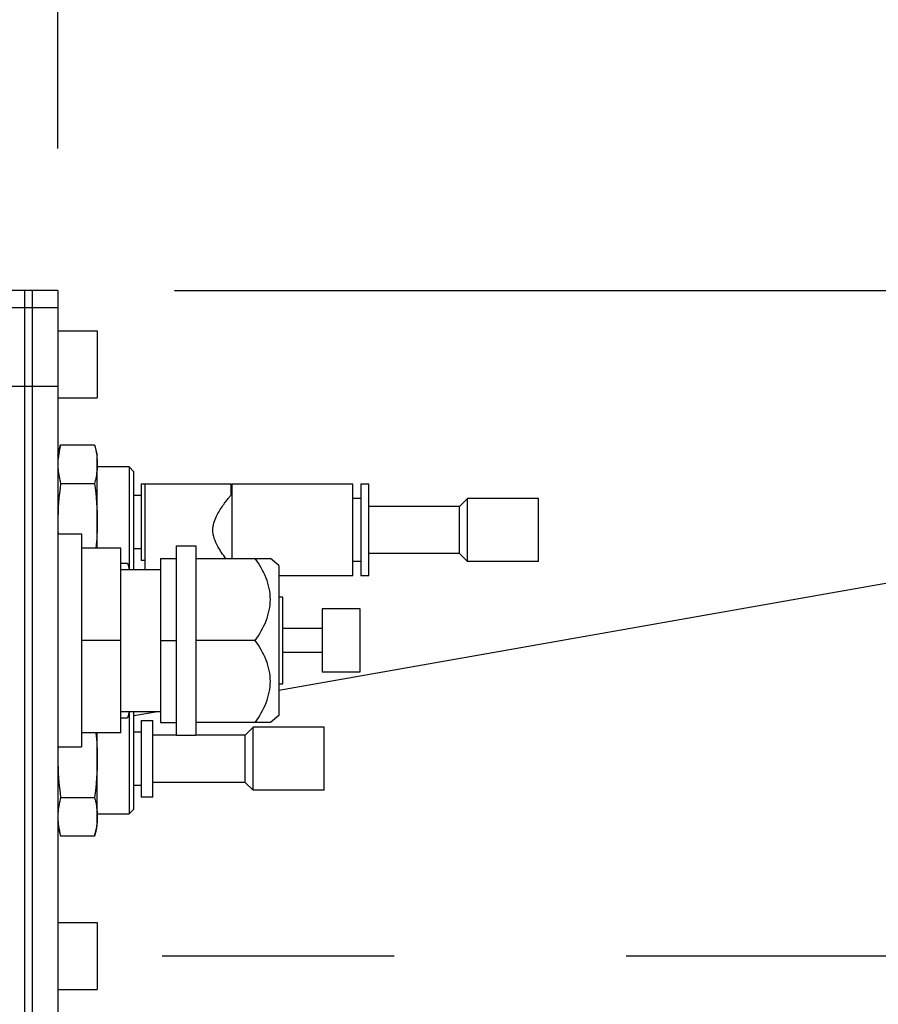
# Model space of a CAD drawing. Header units: millimetres. Extents: x 0 to 770, y -15 to 420.
# Tile 32 of 116: x 143 to 152, y 272 to 283. Entities that reach past the tile are written whole.
import ezdxf

# ---------------------------------------------------------------- set-up
doc = ezdxf.new("R2010")
doc.units = ezdxf.units.MM
doc.header["$LTSCALE"] = 32.67
doc.linetypes.add('CENTER', pattern=[0.6, 0.375, -0.075, 0.075, -0.075])
doc.linetypes.add('PHANTOM', pattern=[0.8, 0.45, -0.05, 0.1, -0.05, 0.1, -0.05])
doc.layers.get('0').update_dxf_attribs({"linetype": 'CONTINUOUS'})
for name, color, linetype in [('ASSY', 7, 'CONTINUOUS'), ('AXIS', 7, 'CONTINUOUS'), ('CHAMFER', 7, 'CONTINUOUS'), ('CRV2', 7, 'CONTINUOUS'), ('DRIV_DIM', 7, 'CONTINUOUS'), ('ROUND', 7, 'CONTINUOUS')]:
    doc.layers.add(name, color=color, linetype=linetype)
doc.styles.get("Standard").update_dxf_attribs({"font": 'txt', "width": 0.8})
doc.dimstyles.new('DIMSTYLE_10', dxfattribs={"dimtxt": 3.8, "dimasz": 1.8, "dimexe": 2, "dimexo": 1.5, "dimgap": 0.95, "dimtad": 1, "dimdec": 3, "dimlfac": 12, "dimdsep": 46, "dimtxsty": 'STANDARD', "dimblk": 'OPEN', "dimblk1": 'OPEN', "dimblk2": 'OPEN', "dimcen": 0.09, "dimadec": 0, "dimazin": 0, "dimtp": 0.001, "dimtm": 0.001, "dimtfac": 1, "dimtdec": 3, "dimtofl": 0, "dimtmove": 0, "dimatfit": 3, "dimldrblk": 'OPEN', "dimfxl": 1, "dimtolj": 1, "dimarcsym": 0})
doc.dimstyles.new('DIMSTYLE_11', dxfattribs={"dimtxt": 3.8, "dimasz": 1.8, "dimexe": 2, "dimexo": 1.5, "dimgap": 0.95, "dimtad": 1, "dimdec": 0, "dimlfac": 12, "dimdsep": 46, "dimtxsty": 'STANDARD', "dimblk": 'OPEN', "dimblk1": 'OPEN', "dimblk2": 'OPEN', "dimcen": 0.09, "dimadec": 0, "dimazin": 0, "dimtp": 0.001, "dimtm": 0.001, "dimtfac": 1, "dimtdec": 0, "dimtofl": 0, "dimtmove": 0, "dimatfit": 3, "dimldrblk": 'OPEN', "dimfxl": 1, "dimtolj": 1, "dimarcsym": 0})
doc.dimstyles.new('DIMSTYLE_12', dxfattribs={"dimtxt": 3.8, "dimasz": 1.8, "dimexe": 2, "dimexo": 1.5, "dimgap": 1.9, "dimtad": 1, "dimdec": 3, "dimlfac": 12, "dimdsep": 46, "dimtxsty": 'STANDARD', "dimblk": 'OPEN', "dimblk1": 'OPEN', "dimblk2": 'OPEN', "dimcen": 0.09, "dimadec": 0, "dimazin": 0, "dimtp": 0.5, "dimtm": 0.5, "dimtfac": 1, "dimtdec": 3, "dimtofl": 0, "dimtmove": 0, "dimatfit": 3, "dimldrblk": 'OPEN', "dimfxl": 1, "dimtolj": 1, "dimarcsym": 0})

# ---------------------------------------------------------------- blocks, each defined once
blk = doc.blocks.new('_OPEN')
at = {"color": 0, "linetype": 'BYBLOCK'}
for p, q in [((0, 0), (-1, 0.342)), ((-1, -0.342), (0, 0)), ((-1, 0), (0, 0))]:
    blk.add_line(p, q, dxfattribs=at)
blk = doc.blocks.new('*D39')
at = {"layer": 'DRIV_DIM', "color": 2, "linetype": 'CONTINUOUS'}
for p, q in [((143.748, 281.25), (143.748, 322.219)), ((130.148, 320.219), (136.948, 320.219)), ((143.748, 320.219), (136.948, 320.219)), ((136.948, 320.219), (161.195, 320.219))]:
    blk.add_line(p, q, dxfattribs=at)
at = {"layer": 'DRIV_DIM', "color": 2, "linetype": 'CONTINUOUS', "xscale": 1.8, "yscale": 1.8, "zscale": 1.8, "rotation": 180}
blk.add_blockref('_OPEN', (130.148, 320.219), dxfattribs=at)
at = {"layer": 'DRIV_DIM', "color": 2, "linetype": 'CONTINUOUS', "xscale": 1.8, "yscale": 1.8, "zscale": 1.8}
blk.add_blockref('_OPEN', (143.748, 320.219), dxfattribs=at)
blk = doc.blocks.new('*D40')
at = {"layer": 'DRIV_DIM', "color": 2, "linetype": 'CONTINUOUS'}
for p, q in [((192.977, 272.721), (192.977, 289.604)), ((144.981, 279.752), (194.977, 279.752)), ((192.977, 279.752), (192.977, 272.721)), ((192.977, 265.69), (192.977, 272.721)), ((144.981, 265.69), (194.977, 265.69))]:
    blk.add_line(p, q, dxfattribs=at)
at = {"layer": 'DRIV_DIM', "color": 2, "linetype": 'CONTINUOUS', "xscale": 1.8, "yscale": 1.8, "zscale": 1.8}
for p, rotation in [((192.977, 279.752), 90), ((192.977, 265.69), 270)]:
    blk.add_blockref('_OPEN', p, dxfattribs=dict(at, rotation=rotation))
blk = doc.blocks.new('*D41')
at = {"layer": 'DRIV_DIM', "color": 2, "linetype": 'CONTINUOUS'}
for p, q in [((123.126, 293.596), (202.953, 293.596)), ((202.953, 293.596), (205.903, 293.596)), ((203.903, 293.596), (203.903, 283.158)), ((203.903, 272.721), (203.903, 283.158))]:
    blk.add_line(p, q, dxfattribs=at)
at = {"layer": 'DRIV_DIM', "color": 2, "linetype": 'CONTINUOUS', "xscale": 1.8, "yscale": 1.8, "zscale": 1.8}
for p, rotation in [((203.903, 293.596), 90), ((203.903, 272.721), 270)]:
    blk.add_blockref('_OPEN', p, dxfattribs=dict(at, rotation=rotation))
blk = doc.blocks.new('*D42')
at = {"layer": 'DRIV_DIM', "color": 2, "linetype": 'CONTINUOUS'}
for p, q in [((203.903, 272.721), (203.903, 261.533)), ((203.903, 250.346), (203.903, 261.533)), ((117.315, 250.346), (205.903, 250.346))]:
    blk.add_line(p, q, dxfattribs=at)
at = {"layer": 'DRIV_DIM', "color": 2, "linetype": 'CONTINUOUS', "xscale": 1.8, "yscale": 1.8, "zscale": 1.8}
for p, rotation in [((203.903, 272.721), 90), ((203.903, 250.346), 270)]:
    blk.add_blockref('_OPEN', p, dxfattribs=dict(at, rotation=rotation))
blk = doc.blocks.new('*D43')
at = {"layer": 'DRIV_DIM', "color": 2, "linetype": 'CONTINUOUS'}
for p, q in [((235.231, 291.25), (244.848, 292.946)), ((19.24, 272.721), (13.678, 272.721))]:
    blk.add_line(p, q, dxfattribs=at)
for points in [[(241.947, 294.257), (242.879, 292.598), (243.158, 294.48)], [(15.077, 274.526), (15.678, 272.721), (16.308, 274.516)]]:
    blk.add_lwpolyline(points, dxfattribs=at)
for start, end in [(10, 95), (95, 180)]:
    blk.add_arc((130.148, 272.721), 114.47, start, end, dxfattribs=at)
blk = doc.blocks.new('*D44')
at = {"layer": 'DRIV_DIM', "color": 2, "linetype": 'CONTINUOUS'}
for p, q in [((19.24, 272.721), (13.678, 272.721)), ((235.231, 254.192), (244.848, 252.496))]:
    blk.add_line(p, q, dxfattribs=at)
for points in [[(16.308, 270.926), (15.678, 272.721), (15.077, 270.916)], [(243.158, 250.962), (242.879, 252.844), (241.947, 251.185)]]:
    blk.add_lwpolyline(points, dxfattribs=at)
for start, end in [(180, 265), (265, 350)]:
    blk.add_arc((130.148, 272.721), 114.47, start, end, dxfattribs=at)

msp = doc.modelspace()

# ---------------------------------------------------------------- linework, layer by layer
at = {"color": 7, "linetype": 'CONTINUOUS'}
for p, q in [((143.748166, 278.01265), (143.777528, 278.12223)), ((143.777528, 278.12223), (144.135471, 278.12223)), ((144.135471, 278.12223), (144.164833, 278.01265)), ((144.164833, 277.028596), (144.164833, 278.012618)), ((144.501208, 277.88765), (144.164833, 277.88765)), ((144.501208, 277.88765), (144.501208, 276.8135)), ((144.501208, 277.88765), (144.552333, 277.836525)), ((144.552333, 276.804317), (144.552333, 277.836525)), ((143.777528, 277.713273), (144.135471, 277.713273)), ((144.627333, 277.708484), (144.752333, 277.708484)), ((144.627333, 277.708484), (144.627333, 276.90015)), ((144.669, 276.804317), (144.669, 277.704317)), ((145.57733, 277.704317), (144.669002, 277.704317)), ((144.752333, 277.704317), (144.752333, 277.708484)), ((145.577333, 277.591817), (145.577333, 277.704317)), ((146.864833, 277.704317), (145.585666, 277.704317)), ((145.585666, 277.704279), (145.585666, 276.920342)), ((146.864833, 276.737688), (146.864833, 277.704279)), ((147.0315, 277.704317), (146.948166, 277.704317)), ((146.948166, 277.704279), (146.948166, 276.737688)), ((147.0315, 276.737688), (147.0315, 277.704279)), ((144.552333, 277.58765), (144.627333, 277.58765)), ((145.585666, 277.591817), (145.577333, 277.591817)), ((146.948166, 277.554317), (146.864833, 277.554317)), ((148.823166, 277.554317), (148.073188, 277.554317)), ((148.823166, 276.88765), (148.823166, 277.554317)), ((143.748166, 277.179317), (143.998166, 277.179317)), ((143.998166, 277.179317), (143.998166, 274.929317)), ((144.414833, 277.028596), (143.998166, 277.028596)), ((144.414833, 275.080038), (144.414833, 277.028596)), ((144.627333, 277.020984), (144.552333, 277.020984)), ((144.998166, 277.054272), (144.998166, 275.054362)), ((145.2065, 277.054272), (145.2065, 275.054362)), ((144.669, 276.90015), (144.627333, 276.90015)), ((144.8315, 276.920342), (144.998166, 276.920342)), ((144.8315, 276.920342), (144.8315, 275.188292)), ((145.2065, 276.920342), (145.992912, 276.920342)), ((146.948166, 276.88765), (146.864833, 276.88765)), ((148.823166, 276.88765), (148.073188, 276.88765)), ((144.414833, 276.87223), (144.485471, 276.87223)), ((144.485471, 276.87223), (144.503669, 276.804317)), ((146.864833, 276.73765), (146.0815, 276.73765)), ((147.0315, 276.73765), (146.948166, 276.73765)), ((146.123166, 276.51265), (146.0815, 276.51265)), ((146.123166, 275.595984), (146.123166, 276.51265)), ((146.939833, 276.38765), (146.539833, 276.38765)), ((146.539833, 276.38765), (146.539833, 275.720984)), ((146.939833, 275.720984), (146.939833, 276.38765)), ((146.539833, 276.179317), (146.123166, 276.179317)), ((144.414833, 276.054317), (143.998166, 276.054317)), ((144.8315, 276.054317), (144.998166, 276.054317)), ((145.833218, 276.054317), (145.2065, 276.054317)), ((146.123166, 275.929317), (146.539833, 275.929317)), ((146.539833, 275.720984), (146.939833, 275.720984)), ((146.0815, 275.595984), (146.123166, 275.595984)), ((144.414833, 275.236404), (144.485471, 275.236404)), ((144.503669, 275.304317), (144.485471, 275.236404)), ((144.501208, 275.295134), (144.501208, 274.220984)), ((144.552333, 274.272109), (144.552333, 275.304317)), ((144.627333, 275.208484), (144.752333, 275.208484)), ((144.627333, 275.208484), (144.627333, 274.40015)), ((144.752333, 274.40015), (144.752333, 275.208484)), ((144.8315, 275.188292), (144.998166, 275.188292)), ((145.992912, 275.188292), (145.2065, 275.188292)), ((146.560666, 275.13765), (145.810688, 275.13765)), ((146.560666, 274.470984), (146.560666, 275.13765)), ((144.414833, 275.080038), (143.998166, 275.080038)), ((144.164833, 274.096017), (144.164833, 275.080038)), ((144.552333, 275.08765), (144.627333, 275.08765)), ((143.748166, 274.929317), (143.998166, 274.929317)), ((144.627333, 274.520984), (144.552333, 274.520984)), ((143.777528, 274.395361), (144.135471, 274.395361)), ((144.752333, 274.40015), (144.627333, 274.40015)), ((146.560666, 274.470984), (145.810688, 274.470984)), ((144.164833, 274.220984), (144.501208, 274.220984)), ((144.552333, 274.272109), (144.501208, 274.220984)), ((143.748166, 274.095984), (143.777528, 273.986404)), ((144.135471, 273.986404), (144.164833, 274.095984)), ((144.135471, 273.986404), (143.777528, 273.986404))]:
    msp.add_line(p, q, dxfattribs=at)
for centre, radius, start, end in [((146.438277, 277.304908), 2.690111, 180.0125819, 182.6744107), ((146.438272, 274.803726), 2.690106, 177.3255866, 179.9874205), ((144.443554, 274.192418), 0.695409, 181.077204, 187.8839969)]:
    msp.add_arc(centre, radius, start, end, dxfattribs=at)
for points in [[(143.777528, 278.12223), (143.760692, 278.059397), (143.749409, 277.994328), (143.748268, 277.929289)], [(144.135471, 278.12223), (144.145219, 278.085852), (144.153167, 278.048885), (144.158287, 278.011573)], [(144.158287, 278.011573), (144.162548, 277.980514), (144.164833, 277.949102), (144.164833, 277.917752)], [(143.777528, 277.713273), (143.75938, 277.577814), (143.748166, 277.440987), (143.748166, 277.304317)], [(144.135471, 277.713273), (144.153619, 277.577814), (144.164833, 277.440987), (144.164833, 277.304317)], [(144.164833, 277.304317), (144.164833, 277.212291), (144.159863, 277.120183), (144.150962, 277.028588)], [(144.485471, 276.87223), (144.491486, 276.849784), (144.496817, 276.827137), (144.501218, 276.80432)], [(144.501218, 275.304314), (144.496817, 275.281497), (144.491486, 275.25885), (144.485471, 275.236404)], [(144.150962, 275.080046), (144.159863, 274.988451), (144.164833, 274.896343), (144.164833, 274.804317)], [(143.748166, 274.804317), (143.748166, 274.667647), (143.75938, 274.53082), (143.777528, 274.395361)], [(144.164833, 274.804317), (144.164833, 274.667647), (144.153619, 274.53082), (144.135471, 274.395361)], [(143.754718, 274.09703), (143.75984, 274.059729), (143.767783, 274.022772), (143.777528, 273.986404)]]:
    msp.add_open_spline(points, degree=3, dxfattribs=at)
for points, knots in [([(143.748166, 277.917752), (143.748166, 277.866249), (143.756672, 277.797115), (143.773009, 277.730138), (143.777528, 277.713273)], [0, 0, 0, 0, 0.746819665, 1, 1, 1, 1]), ([(144.164833, 277.917752), (144.164833, 277.866249), (144.156333, 277.797113), (144.13999, 277.730138), (144.135471, 277.713273)], [0, 0, 0, 0, 0.74682029, 1, 1, 1, 1]), ([(145.385369, 277.220984), (145.385369, 277.270954), (145.415228, 277.364872), (145.47647, 277.459912), (145.522832, 277.522798), (145.549043, 277.557254), (145.567251, 277.578534), (145.574854, 277.589442), (145.577333, 277.591817)], [0, 0, 0, 0, 0.353704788, 0.669548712, 0.801427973, 0.906584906, 0.975699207, 1, 1, 1, 1]), ([(145.52231, 276.920043), (145.491674, 276.960673), (145.427721, 277.05093), (145.385369, 277.160464), (145.385369, 277.220984)], [0, 0, 0, 0, 0.45676171, 1, 1, 1, 1]), ([(145.833218, 276.054317), (145.877925, 276.119293), (145.957403, 276.254508), (146.010354, 276.48733), (145.957403, 276.720152), (145.877925, 276.855367), (145.833218, 276.920342)], [0, 0, 0, 0, 0.253417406, 0.500000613, 0.74658344, 1, 1, 1, 1]), ([(145.833218, 275.188292), (145.877925, 275.253268), (145.957403, 275.388482), (146.010354, 275.621305), (145.957403, 275.854127), (145.877925, 275.989341), (145.833218, 276.054317)], [0, 0, 0, 0, 0.253417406, 0.500000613, 0.74658344, 1, 1, 1, 1]), ([(143.777528, 274.395361), (143.773009, 274.378496), (143.756672, 274.311519), (143.748166, 274.242385), (143.748166, 274.190882)], [0, 0, 0, 0, 0.253180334, 1, 1, 1, 1]), ([(144.135471, 274.395361), (144.13999, 274.378496), (144.156333, 274.311521), (144.164833, 274.242385), (144.164833, 274.190882)], [0, 0, 0, 0, 0.253179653, 1, 1, 1, 1]), ([(144.164833, 274.190882), (144.164833, 274.13938), (144.156333, 274.070244), (144.13999, 274.003269), (144.135471, 273.986404)], [0, 0, 0, 0, 0.746820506, 1, 1, 1, 1])]:
    msp.add_open_spline(points, degree=3, knots=knots, dxfattribs=at)
at = {"layer": 'ASSY', "color": 7, "linetype": 'CONTINUOUS'}
for p, q in [((143.748166, 279.32515), (144.164833, 279.32515)), ((144.164833, 279.32515), (144.164833, 278.616817)), ((143.748166, 278.616817), (144.164833, 278.616817)), ((143.748166, 273.07515), (144.164833, 273.07515)), ((144.164833, 273.07515), (144.164833, 272.366817)), ((143.748166, 272.366817), (144.164833, 272.366817))]:
    msp.add_line(p, q, dxfattribs=at)
at = {"layer": 'AXIS', "color": 7, "linetype": 'CONTINUOUS'}
for p, q in [((144.998166, 277.054317), (145.2065, 277.054317)), ((144.414833, 276.804317), (144.8315, 276.804317)), ((144.414833, 275.304317), (144.8315, 275.304317)), ((144.998166, 275.054317), (145.2065, 275.054317))]:
    msp.add_line(p, q, dxfattribs=at)
at = {"layer": 'AXIS', "color": 7, "linetype": 'CENTER'}
msp.add_line((130.148166, 272.720984), (239.556069, 272.720984), dxfattribs=at)
at = {"layer": 'CHAMFER', "color": 7, "linetype": 'CONTINUOUS'}
for p, q in [((147.98985, 277.470984), (148.073186, 277.554315)), ((148.073167, 276.88765), (148.073167, 277.554317)), ((147.98985, 277.470984), (147.0315, 277.470984)), ((147.98985, 276.970984), (147.98985, 277.470984)), ((146.0815, 276.845984), (145.992882, 276.920342)), ((147.98985, 276.970984), (147.0315, 276.970984)), ((147.98985, 276.970984), (148.073186, 276.887653)), ((146.0815, 276.845984), (146.0815, 275.26265)), ((146.0815, 275.26265), (145.992882, 275.188292)), ((145.72735, 275.054317), (145.810686, 275.137648)), ((145.810667, 274.470984), (145.810667, 275.13765)), ((144.998166, 275.054317), (144.752333, 275.054317)), ((145.72735, 275.054317), (145.2065, 275.054317)), ((145.72735, 274.554317), (145.72735, 275.054317)), ((145.72735, 274.554317), (144.752333, 274.554317)), ((145.72735, 274.554317), (145.810686, 274.470986))]:
    msp.add_line(p, q, dxfattribs=at)
at = {"layer": 'CRV2', "color": 4, "linetype": 'PHANTOM'}
for p, q in [((146.0815, 275.53046), (233.753462, 290.989393)), ((144.552333, 275.260827), (144.798978, 275.304317))]:
    msp.add_line(p, q, dxfattribs=at)
for radius, end in [(105.203574, 350), (95.203574, 350), (39.591936, 167.3536474)]:
    msp.add_arc((130.148166, 272.720984), radius, 10, end, dxfattribs=at)
at = {"layer": 'ROUND', "color": 9, "linetype": 'CONTINUOUS'}
for p, q in [((143.398166, 279.750433), (141.992011, 279.750433)), ((143.4815, 279.751904), (143.398166, 279.751904)), ((143.748166, 279.750433), (143.4815, 279.750433)), ((143.398166, 279.568609), (137.741011, 279.568609)), ((143.4815, 279.568714), (143.398166, 279.568714)), ((143.748166, 279.568609), (143.4815, 279.568609)), ((143.748166, 278.735403), (138.523531, 278.735403)), ((143.4815, 278.73551), (143.398166, 278.73551))]:
    msp.add_line(p, q, dxfattribs=at)
at = {"layer": 'ROUND', "color": 7, "linetype": 'CONTINUOUS'}
for p, q in [((143.398166, 279.75056), (141.992468, 279.75056)), ((143.4815, 279.752033), (143.398166, 279.752033)), ((143.398166, 265.689942), (143.398166, 279.752025)), ((143.4815, 265.689942), (143.4815, 279.752025)), ((143.748166, 279.75056), (143.4815, 279.75056)), ((143.748166, 279.750552), (143.748166, 265.691416))]:
    msp.add_line(p, q, dxfattribs=at)

# ---------------------------------------------------------------- dimensions: what is measured, and where the dimension line sits
at = {"layer": 'DRIV_DIM', "color": 2, "linetype": 'CONTINUOUS'}
for base, line1, line2, picture, middle in [((120.171475, 386.755093), ((232.626155, 290.790618), (233.753462, 290.989393)), ((21.884961, 272.720984), (20.740264, 272.720984)), '*D43', (81.052651, 376.12767)), ((120.171475, 158.686874), ((21.884961, 272.720984), (20.740264, 272.720984)), ((232.626155, 254.651349), (233.753462, 254.452575)), '*D44', (114.660499, 159.303857))]:
    dim = msp.add_angular_dim_2l(base=base, line1=line1, line2=line2, dimstyle='DIMSTYLE_12', override={"dimtad": 2}, dxfattribs=at)
    dim.commit()
    dim.dimension.update_dxf_attribs({"geometry": picture, "text_midpoint": middle, "dimtype": 162})
dim = msp.add_linear_dim(base=(143.748166, 320.219372), p1=(130.148166, 272.720984), p2=(143.748166, 279.750433), dimstyle='DIMSTYLE_10', dxfattribs=at)
dim.commit()
dim.dimension.update_dxf_attribs({"geometry": '*D39', "text_midpoint": (145.994987, 320.219372), "dimtype": 160})
dim = msp.add_linear_dim(base=(203.903021, 272.720984), p1=(121.625565, 293.595984), p2=(239.556069, 272.720984), angle=270, text='(280)', dimstyle='DIMSTYLE_11', dxfattribs=at)
dim.commit()
dim.dimension.update_dxf_attribs({"geometry": '*D41', "text_midpoint": (203.903021, 275.558484), "dimtype": 160})
for base, p1, p2, picture, middle in [((192.977232, 265.690063), (143.4815, 279.751904), (143.4815, 265.690063), '*D40', (192.977232, 280.484203)), ((203.9030205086, 250.3459836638), (239.5560686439, 272.7209836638), (115.814833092, 250.3459836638), '*D42', (203.9030205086, 256.9734836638))]:
    dim = msp.add_linear_dim(base=base, p1=p1, p2=p2, angle=270, dimstyle='DIMSTYLE_11', dxfattribs=at)
    dim.commit()
    dim.dimension.update_dxf_attribs({"geometry": picture, "text_midpoint": middle, "dimtype": 160})

doc.saveas('drawing.dxf')
